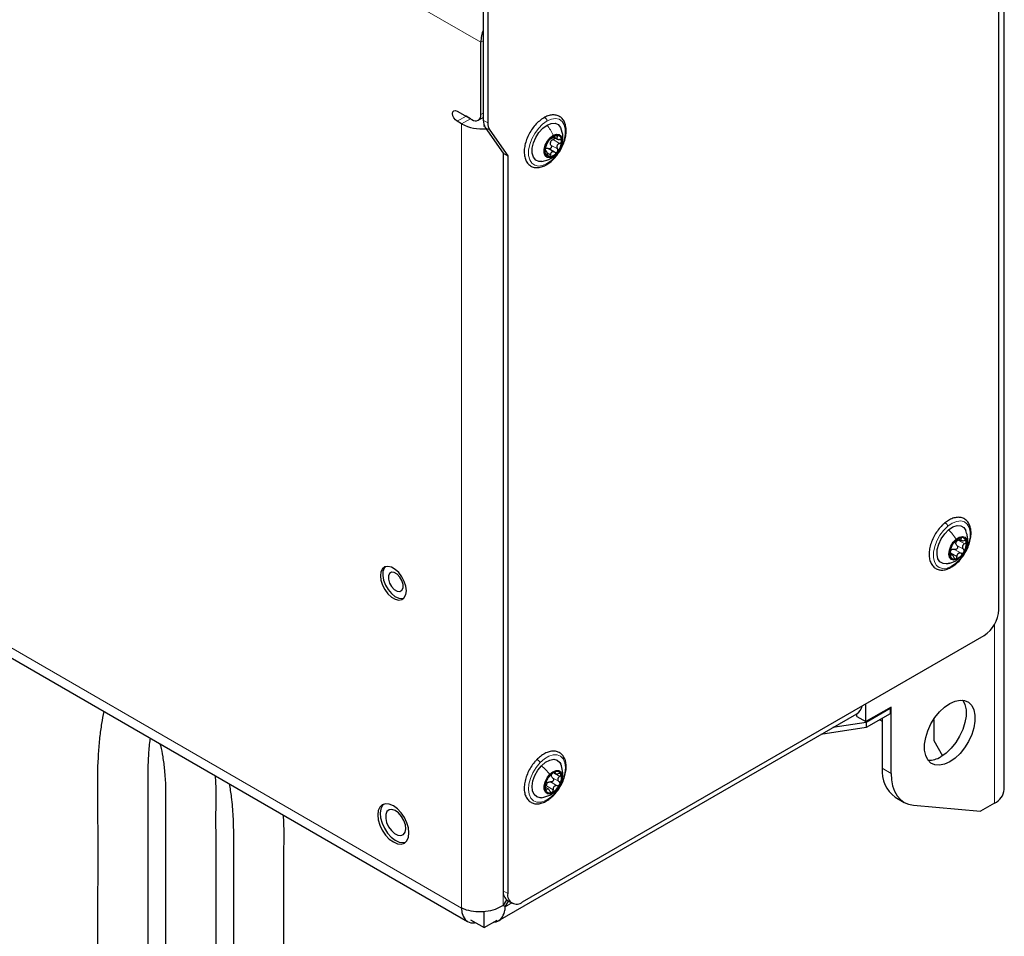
# Model space of a CAD drawing. Header units: millimetres. Extents: x 5 to 418, y 2 to 292.
# Tile 10 of 32: x 266 to 313, y 100 to 143. Entities that reach past the tile are written whole.
import ezdxf

# ---------------------------------------------------------------- set-up
doc = ezdxf.new("R2010")
doc.units = ezdxf.units.MM

msp = doc.modelspace()

# ---------------------------------------------------------------- linework, layer by layer
at = {"color": 7, "linetype": 'Continuous', "lineweight": 25}
for p, q in [((312.9247, 106.737), (312.9247, 209.6211)), ((312.6682, 115.27), (312.6682, 199.537)), ((288.174, 148.4982), (288.174, 138.5182)), ((288.3862, 148.3757), (288.3862, 138.3958)), ((288.0609, 138.7886), (288.0609, 142.2181)), ((286.9295, 138.9518), (287.6366, 138.5436)), ((287.1417, 138.3394), (286.9295, 138.4619)), ((287.3538, 138.7068), (287.3484, 138.71)), ((287.5659, 138.5843), (287.3538, 138.7068)), ((287.9366, 138.5139), (288.174, 138.651)), ((288.2165, 138.2088), (288.2165, 138.2642)), ((288.2688, 138.1647), (289.1216, 136.9513)), ((288.4809, 138.0422), (289.3337, 136.8288)), ((291.5262, 137.7194), (291.7075, 137.6147)), ((291.1686, 137.0422), (291.1101, 137.0759)), ((291.5651, 136.9911), (291.2515, 137.1721)), ((289.1216, 136.9513), (289.3337, 136.8288)), ((289.1216, 136.9513), (289.1216, 101.9217)), ((289.3337, 136.8288), (289.3337, 101.7992)), ((252.6703, 120.5315), (287.4317, 100.4642)), ((310.7539, 118.6371), (310.8816, 118.5634)), ((310.4532, 117.8804), (310.344, 117.9434)), ((290.0408, 101.3909), (311.9611, 114.0452)), ((306.3467, 109.9548), (306.3467, 110.8041)), ((307.5488, 110.6488), (306.3467, 109.9548)), ((307.5063, 110.5753), (306.3681, 109.9182)), ((307.4639, 110.5998), (307.5063, 110.5753)), ((307.5063, 110.5753), (307.5063, 110.3303)), ((307.5488, 107.4938), (307.5488, 110.6488)), ((288.8815, 100.493), (305.9153, 110.3264)), ((306.3681, 109.9182), (304.7836, 109.6731)), ((305.9224, 110.1998), (305.9224, 110.3306)), ((305.9224, 110.1998), (306.3467, 109.9548)), ((307.5063, 110.3303), (306.3681, 109.6732)), ((306.3681, 109.9182), (306.3681, 109.6732)), ((307.0104, 110.044), (307.1245, 109.9781)), ((307.1245, 110.1099), (307.1245, 107.7387)), ((309.5711, 110.063), (309.5711, 109.0557)), ((306.3681, 109.6732), (304.204, 109.3385)), ((309.5711, 109.0557), (309.9869, 108.3356)), ((291.5057, 107.5385), (291.5998, 107.4841)), ((291.2702, 106.7523), (291.1263, 106.8354)), ((307.746, 106.3652), (308.1702, 106.1203)), ((308.6094, 105.9847), (311.7914, 105.7002)), ((312.4561, 106.0839), (311.7914, 105.7002)), ((289.2812, 101.4971), (289.1216, 101.2206)), ((289.2216, 101.1629), (289.1216, 101.2206)), ((289.2216, 101.1629), (289.3787, 101.435)), ((289.3287, 101.4638), (289.5408, 101.3414)), ((288.2165, 100.1743), (288.2165, 100.9378)), ((287.5659, 100.5499), (288.2165, 100.1743)), ((288.2165, 100.1743), (288.8301, 100.5286))]:
    msp.add_line(p, q, dxfattribs=at)
at = {"color": 7, "linetype": 'Continuous', "lineweight": 18}
for p, q in [((288.0609, 142.2181), (251.4611, 163.3467)), ((288.174, 142.2834), (288.0609, 142.2181)), ((287.3538, 138.7068), (286.9295, 138.4619)), ((287.5659, 138.5843), (287.1417, 138.3394)), ((288.0609, 138.7886), (288.174, 138.8539)), ((288.174, 138.5182), (288.3862, 138.3958)), ((287.1417, 101.1052), (287.1417, 138.3394)), ((288.2688, 138.1647), (288.4809, 138.0422)), ((291.4911, 137.5948), (291.8022, 137.4152)), ((291.6222, 137.7832), (291.7021, 137.7371)), ((291.0906, 137.0538), (291.1321, 137.0298)), ((291.39, 137.335), (291.7011, 137.1554)), ((289.1216, 101.2206), (289.1216, 136.9513)), ((291.215, 136.9608), (291.3659, 136.8736)), ((252.3803, 121.1725), (287.1417, 101.1052)), ((310.7333, 118.578), (311.0444, 118.3984)), ((310.8351, 118.6683), (310.8746, 118.6455)), ((310.3626, 117.9709), (310.6737, 117.7913)), ((310.3659, 117.8667), (310.3903, 117.8526)), ((310.3932, 118.1573), (310.4187, 118.1145)), ((310.5594, 118.1352), (310.8705, 117.9555)), ((310.6729, 118.3211), (310.984, 118.1414)), ((312.4561, 114.5644), (312.4561, 106.0839)), ((307.1245, 107.7387), (307.5488, 107.4938)), ((291.1647, 107.1328), (291.229, 107.0519)), ((291.4669, 107.2884), (291.778, 107.1088)), ((291.496, 107.5356), (291.8072, 107.3559)), ((291.5764, 107.5506), (291.5921, 107.5415)), ((291.1382, 106.7373), (291.1844, 106.7106)), ((291.184, 106.8994), (291.4951, 106.7198)), ((291.3713, 107.0936), (291.6824, 106.914)), ((291.6309, 106.6877), (291.6584, 106.7076)), ((289.1216, 101.9217), (289.3337, 101.7992)), ((289.5358, 101.3443), (289.2216, 101.1629))]:
    msp.add_line(p, q, dxfattribs=at)
at = {"color": 7, "linetype": 'Continuous', "lineweight": 25, "flags": 128}
for points in [[(286.9295, 138.4619), (286.8484, 138.5274), (286.7795, 138.6202), (286.7336, 138.7262), (286.7174, 138.8293), (286.7336, 138.9137), (286.7795, 138.9666), (286.8484, 138.98), (286.9295, 138.9518)], [(290.9526, 136.5578), (290.8171, 136.5582), (290.6652, 136.623), (290.5567, 136.7561), (290.5004, 136.9467), (290.5007, 137.1794), (290.5578, 137.4352), (290.6669, 137.6935), (290.8193, 137.9333), (291.0025, 138.1352), (291.2018, 138.2829)], [(291.2018, 138.2829), (291.4009, 138.3644), (291.5839, 138.373), (291.7357, 138.3082), (291.8442, 138.175), (291.8583, 138.1447)], [(291.4966, 136.7907), (291.3477, 136.7354), (291.2168, 136.7474), (291.1198, 136.8255), (291.0683, 136.96), (291.0686, 137.1349), (291.1206, 137.3289), (291.2181, 137.5188), (291.3492, 137.6816), (291.4983, 137.7976)], [(291.4983, 137.7976), (291.6472, 137.8529), (291.7781, 137.8408), (291.8751, 137.7628), (291.9265, 137.6283), (291.9263, 137.4534), (291.8743, 137.2594), (291.7768, 137.0695), (291.6457, 136.9067), (291.4966, 136.7907)], [(310.3175, 117.4842), (310.19, 117.4495), (310.0128, 117.4576), (309.8698, 117.5386), (309.7725, 117.6858), (309.7287, 117.8874), (309.7421, 118.127), (309.8115, 118.3853), (309.9313, 118.6412), (310.0918, 118.874), (310.28, 119.065)], [(310.28, 119.065), (310.4807, 119.1986), (310.6776, 119.2639), (310.8547, 119.2558), (310.9977, 119.1749), (311.0938, 119.0307)], [(310.8255, 117.749), (310.6743, 117.654), (310.53, 117.623), (310.4099, 117.6599), (310.3285, 117.7601), (310.2956, 117.9116), (310.3152, 118.0962), (310.3849, 118.2914), (310.4964, 118.4739), (310.6361, 118.6216)], [(310.6361, 118.6216), (310.7872, 118.7166), (310.9315, 118.7476), (311.0516, 118.7107), (311.133, 118.6105), (311.1659, 118.4589), (311.1463, 118.2744), (311.0766, 118.0791), (310.9652, 117.8967), (310.8255, 117.749)], [(284.4968, 115.9853), (284.5218, 116.1721), (284.4968, 116.3879), (284.4236, 116.6151), (284.3083, 116.8354), (284.1601, 117.0308), (283.9912, 117.1857), (283.8151, 117.2873), (283.6461, 117.3276), (283.4979, 117.3032), (283.3826, 117.2161), (283.3095, 117.0733), (283.2844, 116.8865), (283.3095, 116.6707), (283.3826, 116.4435), (283.4979, 116.2232), (283.6461, 116.0278), (283.8151, 115.8729), (283.9912, 115.7713), (284.1601, 115.731), (284.3083, 115.7554), (284.4236, 115.8426), (284.4968, 115.9853)], [(283.5251, 117.3131), (283.4673, 117.2426), (283.4083, 117.0851), (283.3985, 116.8877), (283.4385, 116.6666), (283.5253, 116.4395), (283.6517, 116.225), (283.8076, 116.0403), (283.9802, 115.9005), (284.1556, 115.8168), (284.3197, 115.7961), (284.3929, 115.81)], [(284.3083, 116.1967), (284.3614, 116.3131), (284.3618, 116.4722), (284.3093, 116.6498), (284.212, 116.8189), (284.0847, 116.9537), (283.9467, 117.0337), (283.8192, 117.0468), (283.7214, 116.9909), (283.6683, 116.8745), (283.6679, 116.7154), (283.7204, 116.5378), (283.8177, 116.3687), (283.945, 116.2339), (284.083, 116.1539), (284.2105, 116.1408), (284.3083, 116.1967)], [(310.5847, 108.2184), (310.3348, 108.0438), (310.0848, 107.9298), (309.8458, 107.8815), (309.6282, 107.901), (309.4415, 107.9873), (309.2937, 108.1368), (309.1915, 108.3429), (309.1393, 108.5966), (309.1393, 108.8868), (309.1915, 109.2008), (309.2937, 109.525), (309.4415, 109.845), (309.6282, 110.147), (309.8458, 110.4177), (310.0848, 110.6454), (310.3348, 110.82), (310.5847, 110.9339), (310.8237, 110.9822), (311.0413, 110.9628), (311.2281, 110.8764), (311.3758, 110.7269), (311.478, 110.5208), (311.5303, 110.2671), (311.5303, 109.9769), (311.478, 109.6629), (311.3758, 109.3388), (311.2281, 109.0187), (311.0413, 108.7168), (310.8237, 108.446), (310.5847, 108.2184)], [(310.9457, 110.98), (310.9515, 110.9718), (311.0538, 110.7657), (311.106, 110.512), (311.106, 110.2218), (311.0538, 109.9078), (310.9515, 109.5837), (310.8038, 109.2637), (310.6171, 108.9617), (310.3994, 108.6909), (310.1604, 108.4633), (309.9105, 108.2887)], [(290.9392, 107.8616), (291.1349, 108.0288), (291.336, 108.1332), (291.526, 108.1664), (291.6897, 108.1256), (291.8137, 108.0142), (291.8577, 107.9341)], [(290.9448, 106.3447), (290.8749, 106.3408), (290.7113, 106.3816), (290.5872, 106.493), (290.5129, 106.6661), (290.4942, 106.8867), (290.5328, 107.1371), (290.6255, 107.3969), (290.7647, 107.6451), (290.9392, 107.8616)], [(291.3365, 107.4567), (291.4847, 107.5775), (291.6344, 107.6387), (291.7675, 107.6327), (291.8681, 107.5603), (291.924, 107.4302), (291.9284, 107.2582), (291.8809, 107.0649), (291.7871, 106.8737), (291.6584, 106.7076)], [(291.6584, 106.7076), (291.5102, 106.5867), (291.3605, 106.5256), (291.2274, 106.5316), (291.1268, 106.604), (291.0709, 106.7341), (291.0665, 106.9061), (291.114, 107.0994), (291.2078, 107.2906), (291.3365, 107.4567)], [(307.5488, 107.4938), (307.5669, 107.1845), (307.6211, 106.9015), (307.7102, 106.6496), (307.833, 106.4331), (307.9871, 106.2556), (308.1701, 106.1203), (308.3787, 106.0295), (308.6094, 105.9847)], [(284.6203, 104.4618), (284.6456, 104.6691), (284.6203, 104.9056), (284.5461, 105.1552), (284.4281, 105.4009), (284.2744, 105.6259), (284.0953, 105.815), (283.9031, 105.9551), (283.711, 106.0368), (283.5319, 106.0545), (283.3781, 106.0071), (283.2601, 105.8976), (283.186, 105.7336), (283.1607, 105.5263), (283.186, 105.2898), (283.2601, 105.0402), (283.3781, 104.7946), (283.5319, 104.5695), (283.711, 104.3805), (283.9031, 104.2404), (284.0953, 104.1586), (284.2744, 104.1409), (284.4281, 104.1884), (284.5461, 104.2979), (284.6203, 104.4618)], [(283.4472, 106.035), (283.3873, 105.9735), (283.3081, 105.8164), (283.277, 105.6147), (283.2962, 105.3821), (283.3644, 105.1346), (283.4769, 104.889), (283.6261, 104.662), (283.8017, 104.4691), (283.9919, 104.3234), (284.1837, 104.2349), (284.3639, 104.2096), (284.4868, 104.2343)], [(284.4646, 104.7061), (284.4954, 104.8675), (284.4743, 105.0609), (284.4033, 105.2653), (284.2902, 105.4584), (284.1473, 105.6195), (283.99, 105.7311), (283.8355, 105.7809), (283.7003, 105.7638), (283.5993, 105.6814), (283.5433, 105.5428), (283.5383, 105.363), (283.5851, 105.1614), (283.6784, 104.9599), (283.8081, 104.7803), (283.9603, 104.6421), (284.1183, 104.5602), (284.2652, 104.5437), (284.3849, 104.5941), (284.4646, 104.7061)], [(287.1417, 101.1052), (287.1607, 100.8931), (287.217, 100.7112), (287.3085, 100.5664), (287.4316, 100.4642), (287.5816, 100.4086), (287.7528, 100.4018), (287.8089, 100.4096)]]:
    msp.add_lwpolyline(points, dxfattribs=at)
at = {"color": 7, "linetype": 'Continuous', "lineweight": 18, "flags": 128}
for points in [[(291.1988, 136.4521), (290.989, 136.3609), (290.7915, 136.3339), (290.6178, 136.3726), (290.4779, 136.4749), (290.3801, 136.6347), (290.3298, 136.8428), (290.3302, 137.0871), (290.3812, 137.3535), (290.4798, 137.6263), (290.6203, 137.8898), (290.7944, 138.1286), (290.9922, 138.3289), (291.2021, 138.479)], [(291.2021, 138.479), (291.4119, 138.5703), (291.6094, 138.5973), (291.7831, 138.5586), (291.923, 138.4563), (292.0209, 138.2965), (292.0711, 138.0884), (292.0707, 137.844), (292.0197, 137.5777), (291.9211, 137.3049), (291.7807, 137.0414), (291.6065, 136.8026), (291.4087, 136.6023), (291.1988, 136.4521)], [(310.2431, 119.235), (310.4535, 119.3804), (310.6627, 119.4663), (310.8586, 119.4877), (311.0298, 119.4434), (311.1664, 119.3359), (311.2604, 119.1716), (311.3063, 118.9599), (311.3016, 118.7131), (311.2464, 118.4456), (311.144, 118.173), (311.0003, 117.911), (310.8237, 117.6749), (310.6244, 117.4785)], [(310.6244, 117.4785), (310.414, 117.3331), (310.2048, 117.2472), (310.0089, 117.2258), (309.8377, 117.2701), (309.7011, 117.3775), (309.6071, 117.5419), (309.5612, 117.7536), (309.5659, 118.0004), (309.6211, 118.2679), (309.7236, 118.5405), (309.8672, 118.8025), (310.0439, 119.0385), (310.2431, 119.235)], [(290.8765, 108.0075), (291.081, 108.1877), (291.2923, 108.3135), (291.4983, 108.3778), (291.687, 108.3768), (291.8474, 108.3105), (291.9703, 108.1827), (292.0484, 108.001), (292.0772, 107.7758), (292.055, 107.5203), (291.9832, 107.2492), (291.8659, 106.9785), (291.71, 106.7237), (291.5244, 106.4997)], [(291.5244, 106.4997), (291.32, 106.3195), (291.1086, 106.1936), (290.9026, 106.1293), (290.7139, 106.1304), (290.5535, 106.1967), (290.4307, 106.3245), (290.3526, 106.5062), (290.3238, 106.7314), (290.3459, 106.9869), (290.4177, 107.2579), (290.535, 107.5287), (290.691, 107.7835), (290.8765, 108.0075)]]:
    msp.add_lwpolyline(points, dxfattribs=at)
at = {"color": 7, "linetype": 'Continuous', "lineweight": 25}
for centre, radius, start, end in [((289.881, 142.1813), 1.8204, 159.6602, 178.84303), ((287.8023, 138.7466), 0.262, 230.79665, 9.21404), ((288.7873, 138.4931), 0.6137, 177.64858, 212.34902), ((288.1177, 140.2143), 2.1137, 242.49832, 275.15947), ((288.9994, 138.3706), 0.6137, 177.64842, 212.34918), ((291.9609, 137.0256), 0.8604, 140.1755, 177.28415), ((291.7253, 137.2954), 0.5098, 93.28875, 146.52079), ((291.6651, 137.3729), 0.3155, 152.81252, 164.64761), ((291.034, 137.5627), 0.8604, 320.17561, 357.28419), ((291.65, 137.562), 0.2467, 350.64435, 79.23122), ((291.3449, 137.0263), 0.2467, 170.64412, 259.23166), ((291.2696, 137.2929), 0.5098, 273.28883, 326.52071), ((311.0713, 117.9581), 0.7332, 146.0605, 187.47352), ((311.0559, 118.0498), 0.6728, 107.87363, 151.81623), ((310.8904, 118.3987), 0.2678, 160.16115, 173.3706), ((310.9036, 118.4817), 0.2153, 6.97804, 104.55935), ((310.3903, 118.4124), 0.7332, 326.05955, 7.47447), ((310.5759, 117.9262), 0.2453, 122.84355, 136.84844), ((310.4056, 118.3208), 0.6728, 287.87422, 331.81608), ((310.5579, 117.8889), 0.2153, 186.97821, 284.55977), ((311.133, 115.3398), 1.5368, 302.60548, 357.39445), ((305.6149, 110.8111), 0.5703, 301.78679, 349.28364), ((309.3624, 109.135), 1.0083, 266.43087, 302.92998), ((291.6631, 107.3754), 0.2206, 23.51486, 119.40827), ((308.6337, 107.5942), 1.5161, 174.52913, 234.15862), ((291.7221, 106.877), 0.6183, 149.98074, 196.55822), ((291.8998, 106.8665), 0.7814, 116.2025, 155.8432), ((291.6298, 107.3876), 0.2249, 165.84759, 180.69187), ((291.2728, 107.2873), 0.6183, 329.98104, 16.55792), ((291.3318, 106.7888), 0.2206, 203.51478, 299.40826), ((291.4348, 106.8532), 0.2861, 129.70469, 142.3404), ((291.0951, 107.2977), 0.7814, 296.20233, 335.84325), ((312.124, 106.8168), 0.8047, 294.37464, 354.30519), ((289.5998, 101.8623), 0.4819, 172.92098, 235.76682), ((289.7648, 101.7293), 0.4367, 170.7859, 309.20334)]:
    msp.add_arc(centre, radius, start, end, dxfattribs=at)
for points, knots in [([(291.0574, 138.6321), (291.0193, 138.6085), (290.905, 138.5378), (290.7311, 138.3868), (290.545, 138.1747), (290.3847, 137.9329), (290.2565, 137.673), (290.166, 137.4057), (290.1178, 137.1416), (290.1158, 136.8907), (290.1635, 136.6636), (290.2636, 136.4736), (290.4114, 136.3378), (290.5911, 136.2659), (290.7874, 136.2566), (290.9873, 136.3011), (291.1113, 136.365), (291.1738, 136.3971)], [0, 0, 0, 0, 0.0383977, 0.1151932, 0.1963733, 0.2798014, 0.3631892, 0.4442697, 0.5211158, 0.5924911, 0.6580977, 0.7182172, 0.7736781, 0.826625, 0.8807429, 0.9399253, 1, 1, 1, 1]), ([(291.1738, 136.3971), (291.2119, 136.4207), (291.3263, 136.4913), (291.5002, 136.6424), (291.6862, 136.8545), (291.8465, 137.0962), (291.9748, 137.3561), (292.0652, 137.6235), (292.1134, 137.8876), (292.1155, 138.1384), (292.0678, 138.3655), (291.9676, 138.5555), (291.8198, 138.6914), (291.6401, 138.7632), (291.4438, 138.7725), (291.2439, 138.728), (291.1199, 138.6642), (291.0574, 138.6321)], [0, 0, 0, 0, 0.03839767, 0.1151935, 0.19637352, 0.27980168, 0.36318908, 0.44426951, 0.52111566, 0.59249089, 0.65809752, 0.71821698, 0.77367785, 0.8266249, 0.88074282, 0.93992531, 1, 1, 1, 1]), ([(291.9316, 137.5357), (291.9421, 137.5982), (291.9765, 137.8045), (291.9067, 138.0054), (291.8581, 138.1454)], [0, 0, 0, 0, 0.3026829, 1, 1, 1, 1]), ([(291.3001, 137.5766), (291.2921, 137.5663), (291.2766, 137.5463), (291.2577, 137.5163), (291.243, 137.4904), (291.2363, 137.4744), (291.2335, 137.4677)], [0, 0, 0, 0, 0.3052472, 0.59279, 0.830149, 1, 1, 1, 1]), ([(291.3671, 137.6335), (291.3645, 137.6335), (291.3557, 137.6334), (291.3416, 137.6203), (291.3215, 137.6026), (291.3078, 137.586), (291.3001, 137.5766)], [0, 0, 0, 0, 0.0874929, 0.2861737, 0.6000701, 1, 1, 1, 1]), ([(291.3671, 137.6335), (291.3741, 137.6339), (291.3884, 137.6348), (291.4097, 137.6475), (291.4359, 137.6614), (291.4669, 137.6802), (291.5128, 137.7085), (291.5463, 137.733), (291.5687, 137.7494)], [0, 0, 0, 0, 0.0873381, 0.181481, 0.3105602, 0.4692025, 0.6445238, 1, 1, 1, 1]), ([(291.3844, 137.5171), (291.399, 137.5342), (291.4283, 137.5687), (291.4701, 137.586), (291.4911, 137.5948)], [0, 0, 0, 0, 0.4973555, 1, 1, 1, 1]), ([(291.5795, 137.6886), (291.5785, 137.6819), (291.5755, 137.663), (291.556, 137.6362), (291.5273, 137.6104), (291.5032, 137.6), (291.4911, 137.5948)], [0, 0, 0, 0, 0.1489435, 0.4225013, 0.7092095, 1, 1, 1, 1]), ([(291.6961, 137.8044), (291.6866, 137.8039), (291.6653, 137.803), (291.6333, 137.79), (291.6001, 137.7724), (291.5792, 137.7571), (291.5687, 137.7494)], [0, 0, 0, 0, 0.2005975, 0.4503652, 0.7248563, 1, 1, 1, 1]), ([(291.7021, 137.7371), (291.69, 137.7209), (291.6729, 137.6979), (291.6696, 137.6607), (291.6796, 137.636), (291.7012, 137.617), (291.7419, 137.5975), (291.7776, 137.595), (291.8025, 137.5933)], [0, 0, 0, 0, 0.2437764, 0.3464597, 0.4474981, 0.5617005, 0.69436, 1, 1, 1, 1]), ([(291.7021, 137.7371), (291.7076, 137.7447), (291.7175, 137.758), (291.7247, 137.7801), (291.7161, 137.8006), (291.7031, 137.8031), (291.6961, 137.8044)], [0, 0, 0, 0, 0.3234404, 0.5720434, 0.7684456, 1, 1, 1, 1]), ([(291.8022, 137.4152), (291.8143, 137.4204), (291.8382, 137.4308), (291.8672, 137.4564), (291.8886, 137.4871), (291.8919, 137.5107), (291.8934, 137.5219)], [0, 0, 0, 0, 0.263598, 0.5247921, 0.7733626, 1, 1, 1, 1]), ([(291.8934, 137.5219), (291.8921, 137.5323), (291.8895, 137.5529), (291.8673, 137.577), (291.8371, 137.591), (291.8144, 137.5925), (291.8025, 137.5933)], [0, 0, 0, 0, 0.2389667, 0.4737069, 0.7246981, 1, 1, 1, 1]), ([(291.1324, 137.2079), (291.1285, 137.1976), (291.1202, 137.1754), (291.1107, 137.14), (291.1033, 137.1031), (291.1021, 137.0782), (291.1015, 137.0664)], [0, 0, 0, 0, 0.2274221, 0.4873961, 0.7558399, 1, 1, 1, 1]), ([(291.1015, 137.0664), (291.1019, 137.0575), (291.1027, 137.043), (291.1073, 137.0233), (291.1231, 137.0184), (291.1288, 137.0256), (291.1321, 137.0298)], [0, 0, 0, 0, 0.3956764, 0.6427075, 0.7914493, 1, 1, 1, 1]), ([(291.2326, 136.8859), (291.2275, 136.9126), (291.2203, 136.9509), (291.2023, 136.9965), (291.1884, 137.0222), (291.1746, 137.0395), (291.1523, 137.0503), (291.1402, 137.038), (291.1321, 137.0298)], [0, 0, 0, 0, 0.3792956, 0.5473486, 0.6862298, 0.7880275, 0.859026, 1, 1, 1, 1]), ([(291.1324, 137.2079), (291.141, 137.2305), (291.1545, 137.266), (291.1719, 137.3147), (291.1862, 137.3528), (291.2005, 137.3886), (291.2168, 137.4264), (291.2273, 137.4524), (291.2335, 137.4677)], [0, 0, 0, 0, 0.2603313, 0.4079714, 0.5573119, 0.6984507, 0.8223358, 1, 1, 1, 1]), ([(291.1471, 137.1912), (291.1659, 137.1931), (291.2045, 137.1969), (291.2388, 137.1786), (291.2564, 137.1692)], [0, 0, 0, 0, 0.4863317, 1, 1, 1, 1]), ([(291.39, 137.335), (291.3958, 137.3241), (291.4075, 137.3018), (291.4117, 137.2632), (291.4046, 137.2248), (291.3859, 137.1905), (291.3575, 137.1652), (291.3232, 137.1527), (291.2874, 137.1536), (291.2667, 137.164), (291.2564, 137.1692)], [0, 0, 0, 0, 0.1256304, 0.2545122, 0.3871225, 0.5190284, 0.6459507, 0.7666546, 0.8828686, 1, 1, 1, 1]), ([(291.39, 137.335), (291.3797, 137.3538), (291.3589, 137.3916), (291.3602, 137.4347), (291.3608, 137.4564)], [0, 0, 0, 0, 0.4955308, 1, 1, 1, 1]), ([(291.8022, 137.4152), (291.7765, 137.4036), (291.738, 137.3863), (291.6993, 137.3456), (291.6785, 137.3095), (291.6694, 137.2693), (291.6707, 137.2152), (291.689, 137.1792), (291.7011, 137.1554)], [0, 0, 0, 0, 0.2559572, 0.3839057, 0.5099458, 0.6347157, 0.7585069, 1, 1, 1, 1]), ([(291.6948, 137.0116), (291.7019, 137.0226), (291.7162, 137.0446), (291.7227, 137.0835), (291.7187, 137.1221), (291.7069, 137.1444), (291.7011, 137.1554)], [0, 0, 0, 0, 0.2540281, 0.5090022, 0.7579041, 1, 1, 1, 1]), ([(290.9501, 136.5574), (291.0327, 136.5725), (291.1869, 136.6006), (291.3265, 136.6717), (291.3914, 136.7047)], [0, 0, 0, 0, 0.5354284, 1, 1, 1, 1]), ([(291.2326, 136.8859), (291.235, 136.8733), (291.2395, 136.8491), (291.2536, 136.8175), (291.2725, 136.792), (291.2906, 136.7864), (291.2988, 136.7839)], [0, 0, 0, 0, 0.2969329, 0.5703705, 0.8045958, 1, 1, 1, 1]), ([(291.2988, 136.7839), (291.3071, 136.7849), (291.3249, 136.7869), (291.3455, 136.809), (291.36, 136.8383), (291.3639, 136.8614), (291.3659, 136.8736)], [0, 0, 0, 0, 0.1986517, 0.4282771, 0.6982262, 1, 1, 1, 1]), ([(291.5675, 136.9896), (291.5455, 137.0004), (291.5129, 137.0164), (291.4651, 137.0148), (291.432, 137.0033), (291.4048, 136.9802), (291.3773, 136.9379), (291.3705, 136.8997), (291.3659, 136.8736)], [0, 0, 0, 0, 0.248437, 0.3680311, 0.485107, 0.6045001, 0.7300356, 1, 1, 1, 1]), ([(291.3888, 136.7032), (291.4525, 136.7419), (291.5364, 136.7929), (291.6012, 136.8658), (291.6168, 136.8834)], [0, 0, 0, 0, 0.7584576, 1, 1, 1, 1]), ([(291.5675, 136.9896), (291.5778, 136.9844), (291.5984, 136.974), (291.634, 136.9732), (291.6688, 136.9852), (291.686, 137.0027), (291.6948, 137.0116)], [0, 0, 0, 0, 0.24274666, 0.4849954, 0.73569078, 1, 1, 1, 1]), ([(310.0814, 119.3761), (310.0454, 119.3444), (309.9383, 119.2503), (309.7808, 119.0681), (309.6198, 118.8273), (309.4912, 118.5674), (309.4002, 118.3001), (309.3515, 118.0359), (309.3488, 117.7849), (309.3959, 117.5574), (309.4954, 117.3669), (309.6427, 117.2302), (309.822, 117.1577), (310.0184, 117.1472), (310.2248, 117.1947), (310.43, 117.292), (310.5541, 117.3874), (310.6164, 117.4353)], [0, 0, 0, 0, 0.0411369, 0.1222043, 0.2056193, 0.2890224, 0.3701457, 0.4470548, 0.5185029, 0.5841796, 0.644364, 0.6998747, 0.7528316, 0.8069133, 0.8660127, 0.9327239, 1, 1, 1, 1]), ([(310.6164, 117.4353), (310.6525, 117.467), (310.7595, 117.5612), (310.9171, 117.7433), (311.0781, 117.9841), (311.2067, 118.244), (311.2977, 118.5113), (311.3464, 118.7755), (311.349, 119.0266), (311.302, 119.2541), (311.2025, 119.4446), (311.0552, 119.5812), (310.8759, 119.6538), (310.6794, 119.6643), (310.4731, 119.6167), (310.2678, 119.5194), (310.1437, 119.424), (310.0814, 119.3761)], [0, 0, 0, 0, 0.0411369, 0.1222038, 0.2056188, 0.2890224, 0.3701455, 0.4470546, 0.5185027, 0.5841793, 0.6443638, 0.6998745, 0.7528322, 0.8069139, 0.8660125, 0.9327246, 1, 1, 1, 1]), ([(311.1433, 118.2825), (311.1493, 118.2969), (311.1875, 118.3891), (311.1908, 118.562), (311.175, 118.8039), (311.121, 118.9539), (311.0903, 119.039)], [0, 0, 0, 0, 0.0602477, 0.386277, 0.6516106, 1, 1, 1, 1]), ([(310.4629, 118.3675), (310.4564, 118.3564), (310.4441, 118.3355), (310.4304, 118.3058), (310.4208, 118.2826), (310.4182, 118.2691), (310.4173, 118.2639)], [0, 0, 0, 0, 0.33971261, 0.63770906, 0.8621989, 1, 1, 1, 1]), ([(310.5308, 118.4498), (310.5271, 118.4473), (310.5169, 118.4405), (310.5018, 118.4228), (310.4824, 118.3982), (310.4697, 118.3783), (310.4629, 118.3675)], [0, 0, 0, 0, 0.1229978, 0.3418598, 0.64502, 1, 1, 1, 1]), ([(310.5308, 118.4498), (310.5396, 118.4557), (310.5561, 118.4666), (310.5798, 118.4872), (310.6059, 118.5088), (310.6357, 118.5337), (310.6775, 118.5683), (310.7077, 118.5959), (310.7276, 118.614)], [0, 0, 0, 0, 0.1240592, 0.2312549, 0.3658877, 0.5212609, 0.685267, 1, 1, 1, 1]), ([(310.6729, 118.3211), (310.6596, 118.3368), (310.6329, 118.3683), (310.6272, 118.4091), (310.6244, 118.4296)], [0, 0, 0, 0, 0.4994029, 1, 1, 1, 1]), ([(310.6385, 118.4896), (310.6505, 118.5077), (310.6751, 118.5447), (310.7136, 118.5668), (310.7333, 118.578)], [0, 0, 0, 0, 0.4905211, 1, 1, 1, 1]), ([(310.8495, 118.69), (310.8394, 118.6869), (310.8175, 118.6801), (310.7865, 118.6615), (310.7556, 118.6396), (310.7367, 118.6224), (310.7276, 118.614)], [0, 0, 0, 0, 0.2163398, 0.473655, 0.7429995, 1, 1, 1, 1]), ([(310.8746, 118.6455), (310.8785, 118.652), (310.8851, 118.663), (310.8865, 118.6831), (310.8693, 118.6939), (310.8569, 118.6915), (310.8495, 118.69)], [0, 0, 0, 0, 0.3007076, 0.5117065, 0.7064229, 1, 1, 1, 1]), ([(310.8746, 118.6455), (310.8661, 118.6312), (310.8541, 118.6111), (310.8606, 118.5805), (310.8775, 118.5639), (310.9032, 118.5536), (310.9485, 118.5454), (310.9852, 118.5497), (311.0109, 118.5528)], [0, 0, 0, 0, 0.21031991, 0.29701147, 0.39227709, 0.5128681, 0.6592999, 1, 1, 1, 1]), ([(311.0444, 118.3984), (311.0206, 118.3839), (310.9851, 118.3623), (310.9523, 118.3184), (310.937, 118.2816), (310.9341, 118.2426), (310.9441, 118.1919), (310.9681, 118.1616), (310.984, 118.1414)], [0, 0, 0, 0, 0.263333, 0.3916074, 0.5160606, 0.6382738, 0.759779, 1, 1, 1, 1]), ([(311.1173, 118.5078), (311.1138, 118.5167), (311.1067, 118.5348), (311.0792, 118.5508), (311.0464, 118.557), (311.0232, 118.5542), (311.0109, 118.5528)], [0, 0, 0, 0, 0.2187766, 0.4497203, 0.7103727, 1, 1, 1, 1]), ([(311.0444, 118.3984), (311.0556, 118.405), (311.0776, 118.418), (311.1023, 118.4454), (311.1188, 118.4762), (311.1178, 118.4977), (311.1173, 118.5078)], [0, 0, 0, 0, 0.2779029, 0.5439612, 0.7864901, 1, 1, 1, 1]), ([(310.3568, 118.0069), (310.3538, 117.9952), (310.3474, 117.971), (310.342, 117.9336), (310.3395, 117.8969), (310.3428, 117.8735), (310.3442, 117.8627)], [0, 0, 0, 0, 0.2483832, 0.5157315, 0.7766348, 1, 1, 1, 1]), ([(310.3568, 118.0069), (310.3635, 118.0323), (310.3737, 118.0712), (310.3854, 118.1236), (310.3943, 118.1621), (310.4024, 118.1967), (310.4111, 118.2299), (310.4151, 118.2518), (310.4173, 118.2639)], [0, 0, 0, 0, 0.2980016, 0.4567446, 0.6101167, 0.747299, 0.8600284, 1, 1, 1, 1]), ([(310.3626, 117.9709), (310.3635, 117.9933), (310.3653, 118.037), (310.3865, 118.0753), (310.3969, 118.0939)], [0, 0, 0, 0, 0.5112763, 1, 1, 1, 1]), ([(310.5267, 117.7598), (310.518, 117.7844), (310.5055, 117.8197), (310.479, 117.8582), (310.4596, 117.8778), (310.4389, 117.888), (310.41, 117.8839), (310.3985, 117.8655), (310.3903, 117.8526)], [0, 0, 0, 0, 0.3525394, 0.5047579, 0.6295489, 0.7251889, 0.8062025, 1, 1, 1, 1]), ([(310.4428, 118.1323), (310.462, 118.1385), (310.5005, 118.151), (310.5396, 118.1405), (310.5594, 118.1352)], [0, 0, 0, 0, 0.4965955, 1, 1, 1, 1]), ([(310.6729, 118.3211), (310.6804, 118.3118), (310.6957, 118.293), (310.7058, 118.2567), (310.704, 118.2184), (310.6895, 118.1819), (310.6639, 118.1522), (310.6308, 118.1334), (310.5941, 118.1266), (310.5709, 118.1323), (310.5594, 118.1352)], [0, 0, 0, 0, 0.12005993, 0.24273312, 0.37091997, 0.50242968, 0.63321053, 0.75999361, 0.8811558, 1, 1, 1, 1]), ([(310.8705, 117.9555), (310.8459, 117.9613), (310.8091, 117.9698), (310.7603, 117.9573), (310.7275, 117.9381), (310.7021, 117.9087), (310.6784, 117.8601), (310.6756, 117.819), (310.6737, 117.7913)], [0, 0, 0, 0, 0.2402937, 0.3605158, 0.4810299, 0.6048151, 0.7332747, 1, 1, 1, 1]), ([(310.8705, 117.9555), (310.8819, 117.9527), (310.9051, 117.947), (310.9416, 117.9538), (310.9753, 117.9721), (310.9907, 117.9926), (310.9986, 118.0031)], [0, 0, 0, 0, 0.23806589, 0.48215204, 0.73667358, 1, 1, 1, 1]), ([(310.9986, 118.0031), (311.0043, 118.0149), (311.0156, 118.0383), (311.0168, 118.077), (311.0069, 118.1133), (310.9916, 118.1321), (310.984, 118.1414)], [0, 0, 0, 0, 0.26166444, 0.51628909, 0.76102875, 1, 1, 1, 1]), ([(310.1711, 117.447), (310.2862, 117.4706), (310.457, 117.5056), (310.6577, 117.6112), (310.7442, 117.6764), (310.7855, 117.7075)], [0, 0, 0, 0, 0.5187434, 0.7703264, 1, 1, 1, 1]), ([(310.3442, 117.8627), (310.346, 117.8551), (310.349, 117.8427), (310.3637, 117.8289), (310.381, 117.8367), (310.3868, 117.8466), (310.3903, 117.8526)], [0, 0, 0, 0, 0.3231854, 0.5258862, 0.7170205, 1, 1, 1, 1]), ([(310.5267, 117.7598), (310.5308, 117.7481), (310.5387, 117.7257), (310.5583, 117.6984), (310.5837, 117.6795), (310.6029, 117.6802), (310.6121, 117.6805)], [0, 0, 0, 0, 0.2924908, 0.5576792, 0.7890789, 1, 1, 1, 1]), ([(310.6121, 117.6805), (310.6209, 117.6842), (310.64, 117.692), (310.6591, 117.7196), (310.6716, 117.7534), (310.673, 117.7784), (310.6737, 117.7913)], [0, 0, 0, 0, 0.2087395, 0.4477943, 0.7149374, 1, 1, 1, 1]), ([(270.1529, 110.439), (270.1524, 110.4366), (270.1072, 110.2472), (270.0354, 109.8353), (269.9398, 109.171), (269.8114, 107.6053), (269.874, 105.2209), (269.8523, 102.1013), (269.8578, 99.0897), (269.8566, 97.0489), (269.8566, 96.0031), (269.8566, 95.939)], [0, 0, 0, 0, 0.0004946, 0.040232, 0.0862987, 0.1391513, 0.3645704, 0.5783288, 0.7839094, 0.9867525, 1, 1, 1, 1]), ([(272.2566, 95.7979), (272.2569, 97.0673), (272.2574, 99.4593), (272.2534, 103.0088), (272.262, 105.6345), (272.2465, 107.4216), (272.2709, 108.2896), (272.3164, 108.8497), (272.3598, 109.1236), (272.3658, 109.1615)], [0, 0, 0, 0, 0.2848503, 0.5367791, 0.7965273, 0.8741114, 0.9377707, 0.9913775, 1, 1, 1, 1]), ([(272.8145, 108.9025), (272.8225, 108.8732), (272.8777, 108.6713), (272.9552, 108.252), (273.0434, 107.6057), (273.0894, 106.8224), (273.0798, 105.9179), (273.0821, 104.9404), (273.0807, 103.4828), (273.0812, 101.6185), (273.081, 99.3647), (273.0811, 97.3776), (273.0811, 96.1345), (273.0811, 95.6105)], [0, 0, 0, 0, 0.00683778, 0.04717049, 0.09592326, 0.15378356, 0.22376773, 0.29973884, 0.37404851, 0.55223449, 0.71985797, 0.88193532, 1, 1, 1, 1]), ([(291.5259, 106.4653), (291.5596, 106.502), (291.6588, 106.6097), (291.801, 106.8091), (291.9398, 107.0642), (292.0421, 107.3306), (292.1035, 107.5967), (292.1199, 107.8526), (292.0876, 108.0881), (292.0034, 108.291), (291.8687, 108.4448), (291.6967, 108.5363), (291.5042, 108.5641), (291.2999, 108.5333), (291.0896, 108.4464), (290.8855, 108.3133), (290.7651, 108.1973), (290.7053, 108.1398)], [0, 0, 0, 0, 0.04267203, 0.12556307, 0.209207, 0.29121753, 0.36951136, 0.44261953, 0.50994018, 0.5716575, 0.62839257, 0.6817458, 0.73517903, 0.79243997, 0.85686337, 0.92896252, 1, 1, 1, 1]), ([(290.7053, 108.1398), (290.6716, 108.1032), (290.5724, 107.9954), (290.4303, 107.796), (290.2914, 107.5409), (290.1891, 107.2746), (290.1277, 107.0084), (290.1113, 106.7525), (290.1436, 106.5171), (290.2278, 106.3142), (290.3625, 106.1603), (290.5345, 106.0689), (290.727, 106.041), (290.9313, 106.0718), (291.1416, 106.1587), (291.3457, 106.2919), (291.4661, 106.4078), (291.5259, 106.4653)], [0, 0, 0, 0, 0.04267203, 0.12556324, 0.20920697, 0.29121749, 0.36951132, 0.44261949, 0.50994013, 0.57165745, 0.62839251, 0.68174574, 0.73517896, 0.79243987, 0.85686326, 0.92896252, 1, 1, 1, 1]), ([(291.9253, 107.2706), (291.9338, 107.2988), (291.9667, 107.4078), (291.9527, 107.641), (291.8917, 107.8289), (291.8567, 107.9366)], [0, 0, 0, 0, 0.1291515, 0.5006131, 1, 1, 1, 1]), ([(275.4811, 94.787), (275.4811, 94.8395), (275.4811, 95.4134), (275.4811, 96.5083), (275.4811, 98.0712), (275.481, 99.6326), (275.4811, 101.1925), (275.48, 102.7555), (275.4829, 104.3704), (275.4712, 105.7886), (275.4931, 106.8101), (275.4578, 107.2575), (275.4479, 107.3822)], [0, 0, 0, 0, 0.0124864, 0.1366863, 0.2607662, 0.3847264, 0.5085678, 0.6322906, 0.7569816, 0.8931572, 0.9701972, 1, 1, 1, 1]), ([(291.1868, 107.1863), (291.1814, 107.175), (291.1716, 107.1542), (291.1621, 107.1258), (291.1557, 107.1051), (291.1564, 107.0941), (291.1567, 107.0903)], [0, 0, 0, 0, 0.36958459, 0.67598516, 0.88869537, 1, 1, 1, 1]), ([(291.2522, 107.2851), (291.2481, 107.2809), (291.2376, 107.2702), (291.2222, 107.2483), (291.204, 107.2198), (291.1927, 107.1979), (291.1868, 107.1863)], [0, 0, 0, 0, 0.14822793, 0.37779578, 0.67281101, 1, 1, 1, 1]), ([(291.2522, 107.2851), (291.2619, 107.2947), (291.279, 107.3117), (291.3035, 107.3387), (291.3288, 107.365), (291.3568, 107.3937), (291.3947, 107.4315), (291.4219, 107.4604), (291.4396, 107.4792)], [0, 0, 0, 0, 0.1519531, 0.2676227, 0.4053872, 0.557876, 0.7136232, 1, 1, 1, 1]), ([(291.4669, 107.2884), (291.4756, 107.2806), (291.4931, 107.2648), (291.5076, 107.2312), (291.51, 107.1939), (291.499, 107.1566), (291.476, 107.1246), (291.4444, 107.102), (291.4079, 107.0902), (291.3834, 107.0925), (291.3713, 107.0936)], [0, 0, 0, 0, 0.117587, 0.2361348, 0.3602358, 0.489828, 0.6218725, 0.7524481, 0.8779913, 1, 1, 1, 1]), ([(291.4669, 107.2884), (291.4516, 107.3015), (291.4213, 107.3276), (291.4103, 107.3659), (291.4049, 107.3849)], [0, 0, 0, 0, 0.5051418, 1, 1, 1, 1]), ([(291.5547, 107.5677), (291.5446, 107.5628), (291.523, 107.5522), (291.4932, 107.5302), (291.4646, 107.5058), (291.4477, 107.4878), (291.4396, 107.4792)], [0, 0, 0, 0, 0.2301736, 0.4929043, 0.7574653, 1, 1, 1, 1]), ([(291.5921, 107.5415), (291.595, 107.5471), (291.5999, 107.5564), (291.5947, 107.5737), (291.5745, 107.5751), (291.5623, 107.5705), (291.5547, 107.5677)], [0, 0, 0, 0, 0.2610338, 0.4360649, 0.6507341, 1, 1, 1, 1]), ([(291.5921, 107.5415), (291.5862, 107.5288), (291.5777, 107.5106), (291.5918, 107.4873), (291.6123, 107.4777), (291.6398, 107.4734), (291.6874, 107.4733), (291.7244, 107.4822), (291.7502, 107.4885)], [0, 0, 0, 0, 0.1766576, 0.2526202, 0.3484059, 0.4775742, 0.6357357, 1, 1, 1, 1]), ([(291.8072, 107.3559), (291.7851, 107.3399), (291.7524, 107.3162), (291.7246, 107.2713), (291.7137, 107.2351), (291.7156, 107.198), (291.732, 107.1511), (291.7596, 107.1257), (291.778, 107.1088)], [0, 0, 0, 0, 0.26726706, 0.39452341, 0.51666429, 0.63653654, 0.75691395, 1, 1, 1, 1]), ([(291.8654, 107.4635), (291.8604, 107.4709), (291.8498, 107.4866), (291.8197, 107.4961), (291.7859, 107.4971), (291.7625, 107.4914), (291.7502, 107.4885)], [0, 0, 0, 0, 0.2050341, 0.4362047, 0.7038217, 1, 1, 1, 1]), ([(291.8081, 106.978), (291.8127, 106.9901), (291.8216, 107.0138), (291.8187, 107.0515), (291.8043, 107.0851), (291.7867, 107.1009), (291.778, 107.1088)], [0, 0, 0, 0, 0.2645157, 0.5173699, 0.7599452, 1, 1, 1, 1]), ([(291.8072, 107.3559), (291.8176, 107.3633), (291.8376, 107.3776), (291.859, 107.4052), (291.8717, 107.4353), (291.8674, 107.4545), (291.8654, 107.4635)], [0, 0, 0, 0, 0.2894854, 0.5584099, 0.7951993, 1, 1, 1, 1]), ([(276.1094, 107.0004), (276.142, 106.7895), (276.2212, 106.2766), (276.2875, 105.4754), (276.3115, 104.5567), (276.3037, 103.5795), (276.306, 102.4876), (276.3051, 100.7918), (276.3056, 98.5562), (276.3055, 96.3141), (276.3055, 95.005), (276.3055, 94.5997)], [0, 0, 0, 0, 0.0515622, 0.1254498, 0.1941124, 0.2736531, 0.3616473, 0.458051, 0.6835515, 0.9020351, 1, 1, 1, 1]), ([(290.9409, 106.3442), (291.0785, 106.3752), (291.2803, 106.4207), (291.5042, 106.5616), (291.5944, 106.6439), (291.6364, 106.6823)], [0, 0, 0, 0, 0.533561, 0.7825906, 1, 1, 1, 1]), ([(291.1275, 106.8431), (291.1252, 106.8307), (291.1206, 106.8055), (291.1186, 106.7676), (291.1198, 106.7319), (291.1265, 106.7105), (291.1295, 106.7008)], [0, 0, 0, 0, 0.2623481, 0.5341528, 0.7896491, 1, 1, 1, 1]), ([(291.1275, 106.8431), (291.1324, 106.8698), (291.1398, 106.9102), (291.1464, 106.9639), (291.1511, 107.0016), (291.1546, 107.0342), (291.1585, 107.0631), (291.1573, 107.081), (291.1567, 107.0903)], [0, 0, 0, 0, 0.3269616, 0.4941088, 0.6503835, 0.7842824, 0.8882335, 1, 1, 1, 1]), ([(291.1295, 106.7008), (291.1327, 106.6941), (291.1381, 106.6826), (291.158, 106.6772), (291.1742, 106.6908), (291.1807, 106.7033), (291.1844, 106.7106)], [0, 0, 0, 0, 0.2697277, 0.4617091, 0.6867366, 1, 1, 1, 1]), ([(291.184, 106.8994), (291.183, 106.9221), (291.181, 106.9669), (291.1993, 107.0078), (291.2083, 107.028)], [0, 0, 0, 0, 0.5056541, 1, 1, 1, 1]), ([(291.3426, 106.6576), (291.3312, 106.6803), (291.3149, 106.7128), (291.2827, 106.7449), (291.2591, 106.7596), (291.2346, 106.7628), (291.2042, 106.749), (291.1926, 106.7265), (291.1844, 106.7106)], [0, 0, 0, 0, 0.3277014, 0.4686365, 0.5862332, 0.6833781, 0.7759527, 1, 1, 1, 1]), ([(291.2521, 107.0734), (291.271, 107.0824), (291.3089, 107.1005), (291.3505, 107.0959), (291.3713, 107.0936)], [0, 0, 0, 0, 0.5012072, 1, 1, 1, 1]), ([(291.3426, 106.6576), (291.348, 106.6467), (291.3584, 106.6261), (291.382, 106.6026), (291.4113, 106.5896), (291.4306, 106.5943), (291.4402, 106.5966)], [0, 0, 0, 0, 0.2842021, 0.5421361, 0.7745237, 1, 1, 1, 1]), ([(291.4402, 106.5966), (291.4492, 106.6021), (291.4683, 106.6136), (291.486, 106.6447), (291.4962, 106.6809), (291.4955, 106.7067), (291.4951, 106.7198)], [0, 0, 0, 0, 0.217941, 0.4621332, 0.7261091, 1, 1, 1, 1]), ([(291.6824, 106.914), (291.6566, 106.916), (291.6177, 106.919), (291.5692, 106.8993), (291.5374, 106.8753), (291.514, 106.842), (291.4939, 106.7902), (291.4946, 106.7481), (291.4951, 106.7198)], [0, 0, 0, 0, 0.2390538, 0.3606541, 0.4833273, 0.6089607, 0.7379106, 1, 1, 1, 1]), ([(291.6824, 106.914), (291.6945, 106.9129), (291.7189, 106.9106), (291.7551, 106.9224), (291.7875, 106.9445), (291.8012, 106.9668), (291.8081, 106.978)], [0, 0, 0, 0, 0.2383353, 0.4849903, 0.7406537, 1, 1, 1, 1]), ([(278.7055, 94.4586), (278.7055, 94.9371), (278.7055, 95.9175), (278.7054, 97.4033), (278.7056, 98.9328), (278.7049, 100.5), (278.7077, 102.1198), (278.696, 103.7772), (278.7248, 104.9177), (278.6805, 105.4969), (278.679, 105.517)], [0, 0, 0, 0, 0.1298022, 0.2659729, 0.4030691, 0.5446988, 0.6911502, 0.8424268, 0.9945288, 1, 1, 1, 1]), ([(289.1216, 101.2206), (288.9959, 101.1537), (288.7331, 101.0138), (288.2826, 100.9251), (287.8235, 100.9159), (287.4342, 100.979), (287.2202, 101.0713), (287.1417, 101.1052)], [0, 0, 0, 0, 0.206747, 0.432181, 0.6607981, 0.8754982, 1, 1, 1, 1]), ([(288.6778, 100.4406), (288.7172, 100.442), (288.8571, 100.447), (289.0643, 100.6228), (289.1928, 100.8892), (289.213, 101.0811), (289.2216, 101.1629)], [0, 0, 0, 0, 0.1181167, 0.4186988, 0.7524714, 1, 1, 1, 1])]:
    msp.add_open_spline(points, degree=3, knots=knots, dxfattribs=at)
at = {"color": 7, "linetype": 'Continuous', "lineweight": 18}
for points, knots in [([(291.2021, 138.479), (291.2007, 138.493), (291.1977, 138.5223), (291.1786, 138.5635), (291.1522, 138.6001), (291.1208, 138.6261), (291.087, 138.6411), (291.0666, 138.6348), (291.0574, 138.632)], [0, 0, 0, 0, 0.1751978, 0.3691864, 0.5631224, 0.7381874, 0.8824754, 1, 1, 1, 1]), ([(291.2018, 138.2829), (291.2592, 138.2073), (291.3746, 138.0556), (291.4569, 137.8838), (291.4983, 137.7976)], [0, 0, 0, 0, 0.4982232, 1, 1, 1, 1]), ([(291.3539, 136.6877), (291.3572, 136.6885), (291.4146, 136.7024), (291.4568, 136.7478), (291.4966, 136.7907)], [0, 0, 0, 0, 0.0579114, 1, 1, 1, 1]), ([(291.1988, 136.4521), (291.1977, 136.4411), (291.1958, 136.421), (291.183, 136.3989), (291.1738, 136.3971), (291.1738, 136.3971)], [0, 0, 0, 0, 0.549951, 0.9988492, 1, 1, 1, 1]), ([(310.2431, 119.235), (310.2391, 119.2473), (310.2305, 119.274), (310.2057, 119.3105), (310.1759, 119.3436), (310.1426, 119.3691), (310.114, 119.3816), (310.0886, 119.3844), (310.0833, 119.3763), (310.0825, 119.3749)], [0, 0, 0, 0, 0.1649403, 0.3580884, 0.5567404, 0.736765, 0.8791731, 0.9800541, 1, 1, 1, 1]), ([(310.28, 119.065), (310.3453, 118.9954), (310.4754, 118.8567), (310.5826, 118.6997), (310.6361, 118.6216)], [0, 0, 0, 0, 0.5020424, 1, 1, 1, 1]), ([(310.6244, 117.4785), (310.6265, 117.4683), (310.6297, 117.4523), (310.6192, 117.4407), (310.6154, 117.4365)], [0, 0, 0, 0, 0.6381503, 1, 1, 1, 1]), ([(290.8765, 108.0075), (290.8707, 108.0183), (290.8579, 108.0422), (290.8295, 108.0745), (290.7972, 108.1048), (290.7629, 108.1293), (290.7366, 108.1413), (290.7118, 108.148), (290.7076, 108.14), (290.7068, 108.1384)], [0, 0, 0, 0, 0.15989472, 0.35466358, 0.55860309, 0.74405209, 0.88742991, 0.97791748, 1, 1, 1, 1]), ([(290.9392, 107.8616), (291.0099, 107.7973), (291.1501, 107.6699), (291.2747, 107.5273), (291.3365, 107.4567)], [0, 0, 0, 0, 0.5044331, 1, 1, 1, 1]), ([(291.5244, 106.4997), (291.5284, 106.4912), (291.5342, 106.4793), (291.5266, 106.4696), (291.5244, 106.4667)], [0, 0, 0, 0, 0.7053835, 1, 1, 1, 1])]:
    msp.add_open_spline(points, degree=3, knots=knots, dxfattribs=at)

doc.saveas('drawing.dxf')
